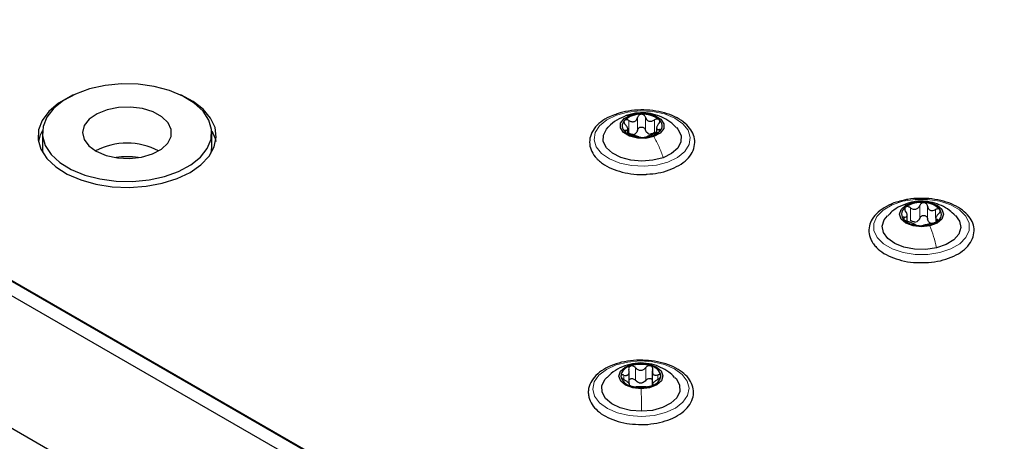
# Paper-space layout 'Blatt4' of a CAD drawing. Header units: millimetres. Extents: x 5 to 418, y 2 to 292.
# Tile 88 of 93: x 259 to 281, y 231 to 241. Entities that reach past the tile are written whole.
import ezdxf

# ---------------------------------------------------------------- set-up
doc = ezdxf.new("R2010")
doc.units = ezdxf.units.MM

psp = doc.layouts.new('Blatt4')

# ---------------------------------------------------------------- linework, layer by layer
at = {"color": 7, "linetype": 'Continuous', "lineweight": 25}
for p, q in [((248.379, 240.877), (287.616, 218.227)), ((248.874, 240.575), (287.602, 218.218)), ((248.591, 240.412), (287.319, 218.055)), ((259.207, 238.338), (259.207, 238.012)), ((263.007, 238.012), (263.007, 238.338)), ((272.338, 238.322), (272.338, 238.423)), ((272.985, 238.446), (272.985, 238.328)), ((284.164, 216.896), (247.814, 237.88)), ((262.994, 237.881), (263.007, 238.012)), ((278.606, 236.351), (278.606, 236.487)), ((279.246, 236.416), (279.246, 236.331)), ((272.37, 232.7), (272.37, 232.985)), ((272.889, 232.992), (272.889, 232.676)), ((272.377, 232.672), (272.377, 232.706)), ((272.896, 232.714), (272.896, 232.669))]:
    psp.add_line(p, q, dxfattribs=at)
at = {"color": 7, "linetype": 'Continuous', "lineweight": 18}
for p, q in [((272.303, 238.717), (272.397, 238.735)), ((272.365, 238.326), (272.365, 238.612)), ((272.558, 238.397), (272.558, 238.683)), ((272.733, 238.401), (272.733, 238.687)), ((272.936, 238.34), (272.936, 238.626)), ((272.293, 238.346), (272.293, 238.391)), ((273.039, 238.362), (273.039, 238.408)), ((278.684, 236.766), (278.736, 236.773)), ((278.677, 236.369), (278.677, 236.655)), ((278.888, 236.42), (278.888, 236.706)), ((279.062, 236.407), (279.062, 236.693)), ((279.244, 236.421), (279.244, 236.613)), ((278.541, 236.383), (278.541, 236.444)), ((279.282, 236.351), (279.282, 236.388)), ((272.513, 232.777), (272.513, 233.063)), ((272.624, 233.161), (272.626, 233.162)), ((272.742, 232.779), (272.742, 233.065)), ((272.251, 232.796), (272.251, 232.896)), ((273.012, 232.805), (273.012, 232.902))]:
    psp.add_line(p, q, dxfattribs=at)
at = {"color": 7, "linetype": 'Continuous', "lineweight": 25, "flags": 128}
for points in [[(259.272, 238.054), (259.403, 237.853), (259.6, 237.67), (259.854, 237.514), (260.157, 237.388), (260.496, 237.3), (260.859, 237.251), (261.231, 237.244), (261.599, 237.279), (261.948, 237.354), (262.264, 237.468), (262.536, 237.615), (262.753, 237.79), (262.906, 237.986), (262.991, 238.195), (263.003, 238.41), (262.942, 238.622), (262.811, 238.823), (262.615, 239.006), (262.36, 239.163), (262.057, 239.288), (261.718, 239.377), (261.355, 239.426), (260.983, 239.433), (260.615, 239.398), (260.267, 239.322), (259.951, 239.208), (259.679, 239.061), (259.462, 238.887), (259.308, 238.691), (259.223, 238.481), (259.211, 238.266), (259.272, 238.054)], [(259.901, 239.186), (259.834, 239.155), (259.565, 239), (259.352, 238.818), (259.202, 238.616), (259.121, 238.402), (259.112, 238.182), (259.175, 237.966), (259.308, 237.76), (259.506, 237.573), (259.762, 237.41), (260.066, 237.279), (260.408, 237.183), (260.776, 237.126), (261.155, 237.11), (261.532, 237.137), (261.895, 237.203), (262.228, 237.309), (262.521, 237.448), (262.521, 237.448)], [(262.521, 237.448), (262.763, 237.618), (262.946, 237.81), (263.061, 238.019), (263.107, 238.237), (263.08, 238.456), (262.981, 238.668), (262.815, 238.866), (262.587, 239.041), (262.313, 239.186)], [(260.141, 238.189), (260.247, 238.044), (260.416, 237.921), (260.637, 237.829), (260.893, 237.774), (261.164, 237.762), (261.431, 237.792), (261.675, 237.863), (261.876, 237.969), (262.02, 238.102), (262.096, 238.253), (262.099, 238.41), (262.029, 238.562), (261.89, 238.697), (261.693, 238.806), (261.453, 238.88), (261.187, 238.914), (260.915, 238.905), (260.657, 238.854), (260.433, 238.765), (260.259, 238.644), (260.147, 238.5), (260.107, 238.345), (260.141, 238.189)], [(272.397, 238.735), (272.577, 238.775), (272.77, 238.772), (272.946, 238.727), (273.08, 238.646), (273.149, 238.542), (273.144, 238.431), (273.066, 238.329), (272.926, 238.252)], [(272.926, 238.252), (272.746, 238.212), (272.553, 238.215), (272.376, 238.26), (272.243, 238.34), (272.174, 238.445), (272.178, 238.556), (272.257, 238.658), (272.397, 238.735)], [(263.006, 238.383), (263.08, 238.211), (263.096, 238.142)], [(273.132, 237.778), (272.904, 237.719), (272.655, 237.7), (272.408, 237.721), (272.181, 237.782), (271.992, 237.877), (271.858, 238), (271.789, 238.139), (271.791, 238.283), (271.863, 238.422), (271.897, 238.46)], [(273.429, 238.456), (273.464, 238.415), (273.533, 238.276), (273.532, 238.132), (273.459, 237.993), (273.322, 237.872), (273.132, 237.778)], [(259.207, 238.012), (259.211, 237.94), (259.221, 237.881)], [(279.117, 236.246), (278.927, 236.224), (278.738, 236.245), (278.577, 236.307), (278.469, 236.4), (278.431, 236.509), (278.469, 236.618), (278.575, 236.711), (278.736, 236.773)], [(278.736, 236.773), (278.925, 236.795), (279.115, 236.774), (279.275, 236.712), (279.383, 236.619), (279.421, 236.51), (279.384, 236.401), (279.277, 236.308), (279.117, 236.246)], [(279.265, 235.755), (279.022, 235.719), (278.772, 235.724), (278.534, 235.769), (278.328, 235.851), (278.171, 235.963), (278.074, 236.097), (278.047, 236.241), (278.091, 236.383), (278.162, 236.475)], [(279.689, 236.477), (279.778, 236.351), (279.806, 236.207), (279.762, 236.064), (279.65, 235.935), (279.48, 235.829), (279.265, 235.755)], [(272.64, 232.591), (272.45, 232.611), (272.288, 232.671), (272.179, 232.763), (272.138, 232.872), (272.173, 232.982), (272.278, 233.076), (272.437, 233.139), (272.626, 233.162)], [(272.626, 233.162), (272.816, 233.142), (272.978, 233.082), (273.087, 232.99), (273.128, 232.881), (273.093, 232.771), (272.988, 232.677), (272.829, 232.614), (272.64, 232.591)], [(272.646, 232.083), (272.398, 232.101), (272.168, 232.159), (271.977, 232.252), (271.838, 232.373), (271.764, 232.511), (271.76, 232.656), (271.827, 232.795), (271.869, 232.842)], [(273.396, 232.843), (273.428, 232.809), (273.502, 232.67), (273.506, 232.526), (273.439, 232.387), (273.307, 232.264), (273.12, 232.167), (272.893, 232.105), (272.646, 232.083)]]:
    psp.add_lwpolyline(points, dxfattribs=at)
at = {"color": 7, "linetype": 'Continuous', "lineweight": 18, "flags": 128}
for points in [[(272.084, 238.734), (272.339, 238.803), (272.617, 238.831), (272.898, 238.816), (273.163, 238.76), (273.393, 238.666), (273.574, 238.541), (273.692, 238.393), (273.74, 238.233), (273.715, 238.071), (273.618, 237.918), (273.456, 237.785), (273.239, 237.681), (272.983, 237.612), (272.705, 237.585), (272.425, 237.599), (272.16, 237.655), (271.929, 237.749), (271.749, 237.874), (271.63, 238.022), (271.582, 238.182), (271.608, 238.344), (271.705, 238.497), (271.867, 238.63), (272.084, 238.734)], [(278.511, 236.799), (278.783, 236.842), (279.065, 236.842), (279.337, 236.8), (279.582, 236.719), (279.782, 236.604), (279.923, 236.464), (279.997, 236.307), (279.997, 236.144), (279.925, 235.986), (279.785, 235.845), (279.586, 235.73), (279.342, 235.648), (279.07, 235.606), (278.788, 235.605), (278.515, 235.647), (278.271, 235.728), (278.071, 235.843), (277.93, 235.984), (277.856, 236.141), (277.855, 236.304), (277.928, 236.461), (278.068, 236.602), (278.267, 236.717), (278.511, 236.799)], [(272.617, 233.214), (272.897, 233.195), (273.159, 233.135), (273.385, 233.038), (273.56, 232.91), (273.672, 232.761), (273.713, 232.6), (273.68, 232.438), (273.576, 232.287), (273.408, 232.156), (273.187, 232.055), (272.928, 231.991), (272.649, 231.967), (272.369, 231.986), (272.107, 232.046), (271.881, 232.143), (271.706, 232.271), (271.594, 232.42), (271.553, 232.581), (271.586, 232.743), (271.69, 232.894), (271.858, 233.025), (272.079, 233.126), (272.338, 233.19), (272.617, 233.214)]]:
    psp.add_lwpolyline(points, dxfattribs=at)
at = {"color": 7, "linetype": 'Continuous', "lineweight": 25}
for centre, radius, start, end in [((272.683, 238.166), 0.588, 52.4366, 93.8951), ((272.386, 238.492), 0.173, 135.2401, 232.858), ((272.625, 238.211), 0.542, 88.14, 132.0159), ((272.937, 238.495), 0.173, 315.2401, 52.858), ((259.869, 237.998), 0.764, 149.7563, 169.1324), ((272.64, 238.821), 0.588, 232.4366, 273.8951), ((272.419, 238.493), 0.197, 281.8877, 298.2682), ((272.697, 238.775), 0.542, 268.14, 312.0159), ((272.875, 238.521), 0.215, 245.4264, 260.9053), ((261.107, 236.602), 1.505, 61.977, 118.023), ((261.107, 236.358), 1.443, 80.1124, 99.8876), ((278.916, 236.137), 0.634, 83.846, 123.2267), ((278.982, 236.277), 0.49, 42.6923, 89.7353), ((278.657, 236.512), 0.178, 119.6383, 215.1305), ((279.196, 236.507), 0.178, 299.6383, 35.1305), ((278.871, 236.742), 0.49, 222.6923, 269.7353), ((278.747, 236.564), 0.232, 276.183, 290.8897), ((278.937, 236.882), 0.634, 263.846, 303.2267), ((279.196, 236.477), 0.178, 237.4296, 254.998), ((272.452, 232.832), 0.272, 100.5848, 171.3915), ((272.633, 232.398), 0.739, 72.7644, 108.2184), ((272.804, 232.823), 0.285, 11.661, 80.294), ((272.462, 232.93), 0.285, 191.661, 260.294), ((272.814, 232.921), 0.272, 280.5848, 351.3915), ((272.633, 233.355), 0.739, 252.7644, 288.2184), ((272.626, 232.991), 0.271, 263.8646, 277.1181)]:
    psp.add_arc(centre, radius, start, end, dxfattribs=at)
for points, knots in [([(272.774, 237.407), (272.856, 237.414), (273.029, 237.429), (273.273, 237.498), (273.494, 237.6), (273.671, 237.734), (273.793, 237.893), (273.85, 238.07), (273.836, 238.247), (273.761, 238.41), (273.631, 238.554), (273.45, 238.676), (273.225, 238.771), (272.969, 238.831), (272.696, 238.856), (272.423, 238.84), (272.211, 238.804), (272.106, 238.762), (272.077, 238.751)], [0, 0, 0, 0, 0.06011, 0.126407, 0.193085, 0.260288, 0.327584, 0.393137, 0.455678, 0.517004, 0.579484, 0.644352, 0.710524, 0.776776, 0.842879, 0.908948, 0.975142, 1, 1, 1, 1]), ([(273.424, 238.454), (273.404, 238.476), (273.338, 238.551), (273.195, 238.646), (273.005, 238.735), (272.793, 238.785), (272.565, 238.79), (272.399, 238.756), (272.313, 238.725), (272.302, 238.722)], [0, 0, 0, 0, 0.0718964, 0.2459363, 0.4156463, 0.587545, 0.7757728, 0.9717676, 1, 1, 1, 1]), ([(272.077, 238.751), (272.027, 238.734), (271.896, 238.69), (271.726, 238.581), (271.576, 238.433), (271.49, 238.262), (271.472, 238.083), (271.522, 237.913), (271.603, 237.794), (271.665, 237.734), (271.681, 237.719)], [0, 0, 0, 0, 0.092265, 0.240694, 0.390157, 0.537811, 0.679336, 0.815834, 0.952446, 1, 1, 1, 1]), ([(272.302, 238.722), (272.232, 238.69), (272.09, 238.626), (271.956, 238.53), (271.905, 238.466), (271.902, 238.463)], [0, 0, 0, 0, 0.483079, 0.97642, 1, 1, 1, 1]), ([(272.263, 238.614), (272.259, 238.608), (272.251, 238.596), (272.253, 238.571), (272.264, 238.546), (272.277, 238.53), (272.283, 238.523)], [0, 0, 0, 0, 0.249857, 0.499466, 0.749011, 1, 1, 1, 1]), ([(272.365, 238.612), (272.355, 238.617), (272.337, 238.626), (272.307, 238.631), (272.28, 238.628), (272.269, 238.619), (272.263, 238.614)], [0, 0, 0, 0, 0.249807, 0.500055, 0.750309, 1, 1, 1, 1]), ([(272.365, 238.612), (272.385, 238.602), (272.415, 238.588), (272.458, 238.585), (272.488, 238.591), (272.515, 238.605), (272.543, 238.634), (272.552, 238.664), (272.558, 238.683)], [0, 0, 0, 0, 0.249168, 0.374303, 0.498903, 0.623987, 0.749746, 1, 1, 1, 1]), ([(272.643, 238.753), (272.632, 238.752), (272.611, 238.749), (272.585, 238.733), (272.566, 238.71), (272.561, 238.692), (272.558, 238.683)], [0, 0, 0, 0, 0.250033, 0.499632, 0.749228, 1, 1, 1, 1]), ([(272.733, 238.687), (272.73, 238.696), (272.723, 238.714), (272.702, 238.735), (272.675, 238.751), (272.654, 238.752), (272.643, 238.753)], [0, 0, 0, 0, 0.249815, 0.499908, 0.75012, 1, 1, 1, 1]), ([(272.733, 238.687), (272.741, 238.668), (272.752, 238.639), (272.783, 238.612), (272.811, 238.598), (272.843, 238.594), (272.886, 238.599), (272.916, 238.615), (272.936, 238.626)], [0, 0, 0, 0, 0.249199, 0.374336, 0.49893, 0.624007, 0.749759, 1, 1, 1, 1]), ([(273.042, 238.632), (273.035, 238.637), (273.022, 238.646), (272.994, 238.647), (272.964, 238.641), (272.945, 238.631), (272.936, 238.626)], [0, 0, 0, 0, 0.249991, 0.499611, 0.749127, 1, 1, 1, 1]), ([(273.03, 238.54), (273.017, 238.523), (272.998, 238.497), (272.986, 238.463), (272.984, 238.441), (272.989, 238.424), (273.004, 238.409), (273.025, 238.409), (273.039, 238.408)], [0, 0, 0, 0, 0.249201, 0.374338, 0.498932, 0.624008, 0.74976, 1, 1, 1, 1]), ([(273.03, 238.54), (273.036, 238.548), (273.048, 238.564), (273.056, 238.59), (273.056, 238.615), (273.046, 238.626), (273.042, 238.632)], [0, 0, 0, 0, 0.249852, 0.499902, 0.750115, 1, 1, 1, 1]), ([(272.293, 238.391), (272.287, 238.39), (272.275, 238.389), (272.266, 238.382), (272.267, 238.37), (272.276, 238.359), (272.281, 238.354)], [0, 0, 0, 0, 0.249852, 0.499902, 0.750115, 1, 1, 1, 1]), ([(272.281, 238.354), (272.288, 238.349), (272.301, 238.339), (272.329, 238.324), (272.359, 238.313), (272.377, 238.308), (272.386, 238.305)], [0, 0, 0, 0, 0.2499907, 0.4996106, 0.7491271, 1, 1, 1, 1]), ([(272.293, 238.391), (272.305, 238.392), (272.325, 238.393), (272.336, 238.409), (272.339, 238.425), (272.334, 238.447), (272.319, 238.481), (272.297, 238.506), (272.283, 238.523)], [0, 0, 0, 0, 0.249201, 0.374338, 0.498932, 0.624008, 0.74976, 1, 1, 1, 1]), ([(272.46, 238.3), (272.444, 238.301), (272.411, 238.302), (272.38, 238.318), (272.365, 238.326)], [0, 0, 0, 0, 0.498459, 1, 1, 1, 1]), ([(272.558, 238.397), (272.554, 238.382), (272.546, 238.352), (272.524, 238.33), (272.513, 238.32)], [0, 0, 0, 0, 0.50155, 1, 1, 1, 1]), ([(272.558, 238.397), (272.561, 238.406), (272.566, 238.424), (272.585, 238.447), (272.611, 238.463), (272.643, 238.469), (272.675, 238.464), (272.702, 238.45), (272.723, 238.428), (272.73, 238.41), (272.733, 238.401)], [0, 0, 0, 0, 0.125193, 0.249438, 0.374279, 0.499024, 0.623869, 0.749369, 0.87443, 1, 1, 1, 1]), ([(272.786, 238.326), (272.773, 238.336), (272.749, 238.357), (272.739, 238.386), (272.733, 238.401)], [0, 0, 0, 0, 0.498457, 1, 1, 1, 1]), ([(272.958, 238.319), (272.938, 238.312), (272.907, 238.303), (272.865, 238.287), (272.834, 238.276), (272.808, 238.266), (272.779, 238.256), (272.77, 238.251), (272.764, 238.248)], [0, 0, 0, 0, 0.249168, 0.374303, 0.498903, 0.623987, 0.749746, 1, 1, 1, 1]), ([(272.936, 238.34), (272.921, 238.331), (272.891, 238.314), (272.858, 238.311), (272.841, 238.309)], [0, 0, 0, 0, 0.501552, 1, 1, 1, 1]), ([(272.936, 238.34), (272.945, 238.345), (272.961, 238.354), (272.978, 238.357), (272.985, 238.358)], [0, 0, 0, 0, 0.583375, 1, 1, 1, 1]), ([(272.958, 238.319), (272.967, 238.322), (272.986, 238.327), (273.015, 238.341), (273.042, 238.356), (273.054, 238.367), (273.06, 238.373)], [0, 0, 0, 0, 0.249807, 0.500055, 0.750309, 1, 1, 1, 1]), ([(273.06, 238.373), (273.064, 238.378), (273.072, 238.389), (273.07, 238.4), (273.059, 238.408), (273.046, 238.408), (273.039, 238.408)], [0, 0, 0, 0, 0.249857, 0.499466, 0.749011, 1, 1, 1, 1]), ([(272.589, 238.244), (272.582, 238.247), (272.571, 238.251), (272.54, 238.26), (272.512, 238.268), (272.48, 238.278), (272.436, 238.291), (272.406, 238.3), (272.386, 238.305)], [0, 0, 0, 0, 0.249199, 0.374336, 0.49893, 0.624007, 0.749759, 1, 1, 1, 1]), ([(272.589, 238.244), (272.593, 238.242), (272.599, 238.24), (272.62, 238.236), (272.648, 238.234), (272.669, 238.234), (272.68, 238.234)], [0, 0, 0, 0, 0.249815, 0.499908, 0.75012, 1, 1, 1, 1]), ([(272.68, 238.234), (272.69, 238.234), (272.711, 238.235), (272.737, 238.239), (272.756, 238.244), (272.762, 238.246), (272.764, 238.248)], [0, 0, 0, 0, 0.250033, 0.499632, 0.749228, 1, 1, 1, 1]), ([(271.681, 237.719), (271.711, 237.694), (271.794, 237.624), (271.969, 237.53), (272.21, 237.449), (272.474, 237.407), (272.668, 237.394), (272.766, 237.406), (272.774, 237.407)], [0, 0, 0, 0, 0.115775, 0.331485, 0.548171, 0.764462, 0.980386, 1, 1, 1, 1]), ([(278.513, 236.816), (278.463, 236.805), (278.326, 236.776), (278.133, 236.689), (277.946, 236.562), (277.817, 236.411), (277.747, 236.244), (277.741, 236.071), (277.787, 235.936), (277.834, 235.865), (277.848, 235.844)], [0, 0, 0, 0, 0.085561, 0.233747, 0.383071, 0.533028, 0.665282, 0.805908, 0.942729, 1, 1, 1, 1]), ([(278.683, 236.773), (278.607, 236.749), (278.457, 236.701), (278.283, 236.594), (278.199, 236.505), (278.169, 236.473)], [0, 0, 0, 0, 0.393057, 0.7809496, 1, 1, 1, 1]), ([(278.847, 235.422), (278.927, 235.421), (279.098, 235.418), (279.354, 235.46), (279.599, 235.537), (279.81, 235.648), (279.974, 235.789), (280.08, 235.955), (280.118, 236.133), (280.087, 236.308), (279.997, 236.465), (279.853, 236.604), (279.66, 236.72), (279.426, 236.806), (279.163, 236.858), (278.89, 236.87), (278.667, 236.856), (278.548, 236.825), (278.513, 236.816)], [0, 0, 0, 0, 0.057677, 0.123796, 0.190144, 0.256923, 0.324222, 0.391248, 0.45599, 0.517933, 0.579253, 0.642336, 0.707659, 0.773922, 0.840104, 0.906153, 0.972213, 1, 1, 1, 1]), ([(279.682, 236.479), (279.64, 236.52), (279.548, 236.609), (279.375, 236.707), (279.176, 236.779), (278.956, 236.809), (278.788, 236.797), (278.697, 236.776), (278.683, 236.773)], [0, 0, 0, 0, 0.1600052, 0.3523936, 0.5425958, 0.7410318, 0.9602967, 1, 1, 1, 1]), ([(278.984, 236.767), (278.973, 236.767), (278.952, 236.766), (278.923, 236.753), (278.901, 236.732), (278.892, 236.715), (278.888, 236.706)], [0, 0, 0, 0, 0.250033, 0.499632, 0.749228, 1, 1, 1, 1]), ([(279.062, 236.693), (279.06, 236.702), (279.056, 236.721), (279.04, 236.744), (279.015, 236.762), (278.994, 236.765), (278.984, 236.767)], [0, 0, 0, 0, 0.249815, 0.499908, 0.75012, 1, 1, 1, 1]), ([(278.541, 236.444), (278.556, 236.443), (278.579, 236.443), (278.598, 236.457), (278.606, 236.473), (278.607, 236.495), (278.599, 236.53), (278.582, 236.557), (278.571, 236.575)], [0, 0, 0, 0, 0.249201, 0.374338, 0.498932, 0.624008, 0.74976, 1, 1, 1, 1]), ([(278.569, 236.667), (278.563, 236.661), (278.552, 236.65), (278.549, 236.626), (278.554, 236.6), (278.565, 236.583), (278.571, 236.575)], [0, 0, 0, 0, 0.249857, 0.499466, 0.749011, 1, 1, 1, 1]), ([(278.677, 236.655), (278.668, 236.661), (278.65, 236.672), (278.62, 236.68), (278.59, 236.679), (278.576, 236.671), (278.569, 236.667)], [0, 0, 0, 0, 0.249807, 0.500055, 0.750309, 1, 1, 1, 1]), ([(278.677, 236.655), (278.696, 236.643), (278.725, 236.626), (278.769, 236.619), (278.802, 236.621), (278.831, 236.633), (278.865, 236.659), (278.879, 236.687), (278.888, 236.706)], [0, 0, 0, 0, 0.2491679, 0.3743031, 0.4989033, 0.6239875, 0.7497462, 1, 1, 1, 1]), ([(279.062, 236.693), (279.066, 236.673), (279.072, 236.644), (279.098, 236.614), (279.122, 236.597), (279.151, 236.59), (279.193, 236.591), (279.224, 236.604), (279.244, 236.613)], [0, 0, 0, 0, 0.2491995, 0.3743362, 0.4989302, 0.6240074, 0.7497593, 1, 1, 1, 1]), ([(279.342, 236.609), (279.337, 236.614), (279.326, 236.624), (279.301, 236.629), (279.272, 236.625), (279.254, 236.617), (279.244, 236.613)], [0, 0, 0, 0, 0.249991, 0.499611, 0.749127, 1, 1, 1, 1]), ([(279.311, 236.519), (279.319, 236.527), (279.333, 236.542), (279.346, 236.566), (279.351, 236.591), (279.345, 236.603), (279.342, 236.609)], [0, 0, 0, 0, 0.2498519, 0.4999015, 0.7501147, 1, 1, 1, 1]), ([(278.541, 236.444), (278.534, 236.444), (278.52, 236.444), (278.507, 236.438), (278.502, 236.426), (278.508, 236.415), (278.511, 236.409)], [0, 0, 0, 0, 0.249852, 0.499902, 0.750115, 1, 1, 1, 1]), ([(278.511, 236.409), (278.516, 236.404), (278.526, 236.392), (278.552, 236.375), (278.58, 236.361), (278.599, 236.354), (278.609, 236.35)], [0, 0, 0, 0, 0.249991, 0.499611, 0.749127, 1, 1, 1, 1]), ([(278.791, 236.27), (278.786, 236.273), (278.78, 236.279), (278.755, 236.29), (278.731, 236.301), (278.701, 236.314), (278.66, 236.332), (278.629, 236.343), (278.609, 236.35)], [0, 0, 0, 0, 0.249199, 0.374336, 0.49893, 0.624007, 0.749759, 1, 1, 1, 1]), ([(278.771, 236.334), (278.755, 236.336), (278.721, 236.341), (278.692, 236.36), (278.677, 236.369)], [0, 0, 0, 0, 0.498459, 1, 1, 1, 1]), ([(278.888, 236.42), (278.882, 236.406), (278.869, 236.376), (278.842, 236.357), (278.829, 236.348)], [0, 0, 0, 0, 0.50155, 1, 1, 1, 1]), ([(278.888, 236.42), (278.892, 236.429), (278.901, 236.446), (278.923, 236.467), (278.952, 236.48), (278.984, 236.483), (279.015, 236.475), (279.039, 236.458), (279.056, 236.435), (279.06, 236.417), (279.062, 236.407)], [0, 0, 0, 0, 0.125193, 0.249438, 0.374279, 0.499024, 0.623869, 0.749369, 0.87443, 1, 1, 1, 1]), ([(279.1, 236.328), (279.09, 236.339), (279.07, 236.361), (279.065, 236.392), (279.062, 236.407)], [0, 0, 0, 0, 0.498457, 1, 1, 1, 1]), ([(279.176, 236.308), (279.185, 236.31), (279.203, 236.314), (279.233, 236.324), (279.262, 236.337), (279.277, 236.347), (279.284, 236.352)], [0, 0, 0, 0, 0.249807, 0.500055, 0.750309, 1, 1, 1, 1]), ([(279.311, 236.519), (279.296, 236.504), (279.273, 236.48), (279.255, 236.447), (279.247, 236.426), (279.246, 236.409), (279.254, 236.393), (279.271, 236.39), (279.282, 236.388)], [0, 0, 0, 0, 0.249201, 0.3743378, 0.4989316, 0.6240084, 0.74976, 1, 1, 1, 1]), ([(279.284, 236.352), (279.289, 236.357), (279.301, 236.366), (279.304, 236.378), (279.298, 236.386), (279.287, 236.388), (279.282, 236.388)], [0, 0, 0, 0, 0.249857, 0.499466, 0.749011, 1, 1, 1, 1]), ([(278.791, 236.27), (278.792, 236.268), (278.796, 236.265), (278.813, 236.26), (278.838, 236.255), (278.858, 236.253), (278.869, 236.252)], [0, 0, 0, 0, 0.249815, 0.499908, 0.75012, 1, 1, 1, 1]), ([(278.869, 236.252), (278.879, 236.251), (278.9, 236.25), (278.929, 236.251), (278.952, 236.254), (278.96, 236.256), (278.964, 236.257)], [0, 0, 0, 0, 0.250033, 0.499632, 0.749228, 1, 1, 1, 1]), ([(279.176, 236.308), (279.156, 236.304), (279.127, 236.297), (279.083, 236.285), (279.051, 236.277), (279.021, 236.27), (278.987, 236.263), (278.974, 236.26), (278.964, 236.257)], [0, 0, 0, 0, 0.249168, 0.374303, 0.498903, 0.623987, 0.749746, 1, 1, 1, 1]), ([(277.848, 235.844), (277.871, 235.816), (277.934, 235.737), (278.08, 235.625), (278.293, 235.521), (278.542, 235.453), (278.733, 235.42), (278.836, 235.422), (278.847, 235.422)], [0, 0, 0, 0, 0.116196, 0.327348, 0.541899, 0.757588, 0.9728, 1, 1, 1, 1]), ([(272.633, 233.228), (272.599, 233.229), (272.474, 233.234), (272.261, 233.202), (272.01, 233.134), (271.791, 233.029), (271.616, 232.894), (271.497, 232.733), (271.454, 232.594), (271.453, 232.516), (271.453, 232.497)], [0, 0, 0, 0, 0.055446, 0.204497, 0.353982, 0.504348, 0.6559, 0.807526, 0.95499, 1, 1, 1, 1]), ([(272.624, 233.169), (272.543, 233.162), (272.383, 233.15), (272.161, 233.063), (271.988, 232.96), (271.906, 232.872), (271.877, 232.841)], [0, 0, 0, 0, 0.289667, 0.569242, 0.84848, 1, 1, 1, 1]), ([(272.402, 233.099), (272.394, 233.095), (272.377, 233.087), (272.362, 233.065), (272.356, 233.039), (272.361, 233.021), (272.363, 233.011)], [0, 0, 0, 0, 0.249857, 0.499466, 0.749011, 1, 1, 1, 1]), ([(272.513, 233.063), (272.506, 233.071), (272.491, 233.085), (272.463, 233.1), (272.431, 233.106), (272.412, 233.102), (272.402, 233.099)], [0, 0, 0, 0, 0.249807, 0.500055, 0.750309, 1, 1, 1, 1]), ([(272.513, 233.063), (272.529, 233.047), (272.552, 233.024), (272.594, 233.007), (272.628, 233.003), (272.662, 233.008), (272.704, 233.025), (272.727, 233.049), (272.742, 233.065)], [0, 0, 0, 0, 0.249168, 0.374303, 0.498903, 0.623987, 0.749746, 1, 1, 1, 1]), ([(272.578, 231.787), (272.58, 231.787), (272.672, 231.778), (272.859, 231.795), (273.121, 231.841), (273.359, 231.928), (273.56, 232.046), (273.711, 232.193), (273.802, 232.363), (273.823, 232.543), (273.777, 232.713), (273.674, 232.867), (273.518, 233.001), (273.315, 233.11), (273.072, 233.188), (272.839, 233.229), (272.69, 233.228), (272.633, 233.228)], [0, 0, 0, 0, 0.001667, 0.075748, 0.149959, 0.224483, 0.299535, 0.375133, 0.449934, 0.521719, 0.590825, 0.659852, 0.731286, 0.804958, 0.8793, 0.9535, 1, 1, 1, 1]), ([(273.39, 232.846), (273.347, 232.887), (273.253, 232.977), (273.079, 233.075), (272.867, 233.153), (272.711, 233.163), (272.624, 233.169)], [0, 0, 0, 0, 0.208503, 0.45403, 0.696876, 1, 1, 1, 1]), ([(272.852, 233.103), (272.842, 233.105), (272.823, 233.109), (272.792, 233.102), (272.763, 233.088), (272.749, 233.073), (272.742, 233.065)], [0, 0, 0, 0, 0.250033, 0.499632, 0.749228, 1, 1, 1, 1]), ([(272.895, 233.016), (272.897, 233.025), (272.9, 233.043), (272.894, 233.069), (272.878, 233.092), (272.861, 233.099), (272.852, 233.103)], [0, 0, 0, 0, 0.249815, 0.499908, 0.75012, 1, 1, 1, 1]), ([(272.895, 233.016), (272.891, 232.996), (272.886, 232.967), (272.896, 232.932), (272.91, 232.912), (272.931, 232.899), (272.964, 232.891), (272.993, 232.898), (273.012, 232.902)], [0, 0, 0, 0, 0.249199, 0.374336, 0.49893, 0.624007, 0.749759, 1, 1, 1, 1]), ([(272.251, 232.896), (272.242, 232.898), (272.224, 232.902), (272.202, 232.899), (272.186, 232.89), (272.184, 232.878), (272.183, 232.873)], [0, 0, 0, 0, 0.249852, 0.499902, 0.750115, 1, 1, 1, 1]), ([(272.183, 232.873), (272.184, 232.866), (272.187, 232.853), (272.204, 232.832), (272.226, 232.811), (272.245, 232.8), (272.254, 232.795)], [0, 0, 0, 0, 0.249991, 0.499611, 0.749127, 1, 1, 1, 1]), ([(272.251, 232.896), (272.27, 232.892), (272.299, 232.886), (272.331, 232.894), (272.351, 232.907), (272.364, 232.928), (272.373, 232.962), (272.367, 232.992), (272.363, 233.011)], [0, 0, 0, 0, 0.249201, 0.374338, 0.498932, 0.624008, 0.74976, 1, 1, 1, 1]), ([(272.371, 232.681), (272.375, 232.685), (272.38, 232.69), (272.37, 232.705), (272.356, 232.721), (272.335, 232.739), (272.302, 232.765), (272.273, 232.783), (272.254, 232.795)], [0, 0, 0, 0, 0.249199, 0.374336, 0.49893, 0.624007, 0.749759, 1, 1, 1, 1]), ([(272.37, 232.787), (272.372, 232.792), (272.38, 232.803), (272.401, 232.815), (272.431, 232.82), (272.462, 232.814), (272.491, 232.8), (272.506, 232.785), (272.513, 232.777)], [0, 0, 0, 0, 0.102839, 0.281701, 0.460701, 0.640645, 0.819959, 1, 1, 1, 1]), ([(272.742, 232.779), (272.749, 232.787), (272.763, 232.802), (272.791, 232.817), (272.823, 232.823), (272.853, 232.819), (272.877, 232.807), (272.885, 232.793), (272.889, 232.787)], [0, 0, 0, 0, 0.1729158, 0.3445221, 0.5169513, 0.689248, 0.8616816, 1, 1, 1, 1]), ([(273.015, 232.801), (272.996, 232.789), (272.967, 232.771), (272.935, 232.744), (272.915, 232.726), (272.902, 232.71), (272.893, 232.694), (272.899, 232.689), (272.903, 232.686)], [0, 0, 0, 0, 0.249201, 0.374338, 0.498932, 0.624008, 0.74976, 1, 1, 1, 1]), ([(273.083, 232.88), (273.082, 232.886), (273.079, 232.897), (273.062, 232.906), (273.04, 232.909), (273.022, 232.905), (273.012, 232.902)], [0, 0, 0, 0, 0.249991, 0.499611, 0.749127, 1, 1, 1, 1]), ([(273.015, 232.801), (273.024, 232.807), (273.042, 232.818), (273.064, 232.839), (273.08, 232.861), (273.082, 232.874), (273.083, 232.88)], [0, 0, 0, 0, 0.249852, 0.499902, 0.750115, 1, 1, 1, 1]), ([(272.371, 232.681), (272.369, 232.68), (272.366, 232.677), (272.372, 232.668), (272.388, 232.659), (272.405, 232.653), (272.414, 232.65)], [0, 0, 0, 0, 0.249815, 0.499908, 0.75012, 1, 1, 1, 1]), ([(272.414, 232.65), (272.424, 232.647), (272.443, 232.641), (272.475, 232.636), (272.503, 232.632), (272.517, 232.632), (272.524, 232.632)], [0, 0, 0, 0, 0.250033, 0.499632, 0.749228, 1, 1, 1, 1]), ([(272.597, 232.722), (272.581, 232.728), (272.548, 232.74), (272.525, 232.765), (272.513, 232.777)], [0, 0, 0, 0, 0.498459, 1, 1, 1, 1]), ([(272.753, 232.634), (272.737, 232.633), (272.714, 232.633), (272.672, 232.631), (272.638, 232.63), (272.604, 232.63), (272.562, 232.631), (272.539, 232.632), (272.524, 232.632)], [0, 0, 0, 0, 0.249168, 0.374303, 0.498903, 0.623987, 0.749746, 1, 1, 1, 1]), ([(272.742, 232.779), (272.731, 232.767), (272.708, 232.741), (272.676, 232.729), (272.659, 232.723)], [0, 0, 0, 0, 0.50155, 1, 1, 1, 1]), ([(272.753, 232.634), (272.76, 232.634), (272.775, 232.635), (272.803, 232.638), (272.835, 232.644), (272.854, 232.65), (272.864, 232.653)], [0, 0, 0, 0, 0.249807, 0.500055, 0.750309, 1, 1, 1, 1]), ([(272.864, 232.653), (272.872, 232.657), (272.889, 232.663), (272.904, 232.673), (272.91, 232.681), (272.906, 232.684), (272.903, 232.686)], [0, 0, 0, 0, 0.249857, 0.499466, 0.749011, 1, 1, 1, 1]), ([(271.453, 232.497), (271.456, 232.464), (271.464, 232.374), (271.529, 232.233), (271.655, 232.088), (271.834, 231.965), (272.056, 231.869), (272.309, 231.804), (272.489, 231.793), (272.578, 231.787)], [0, 0, 0, 0, 0.086041, 0.231398, 0.379268, 0.532821, 0.689649, 0.846764, 1, 1, 1, 1])]:
    psp.add_open_spline(points, degree=3, knots=knots, dxfattribs=at)
at = {"color": 7, "linetype": 'Continuous', "lineweight": 18}
for points in [[(273.132, 237.778), (273.103, 237.861), (273.045, 238.027), (272.966, 238.177), (272.926, 238.252)], [(279.265, 235.755), (279.244, 235.84), (279.202, 236.011), (279.145, 236.168), (279.117, 236.246)], [(272.646, 232.083), (272.645, 232.171), (272.644, 232.346), (272.641, 232.509), (272.64, 232.591)]]:
    psp.add_open_spline(points, degree=3, dxfattribs=at)

doc.saveas('drawing.dxf')
